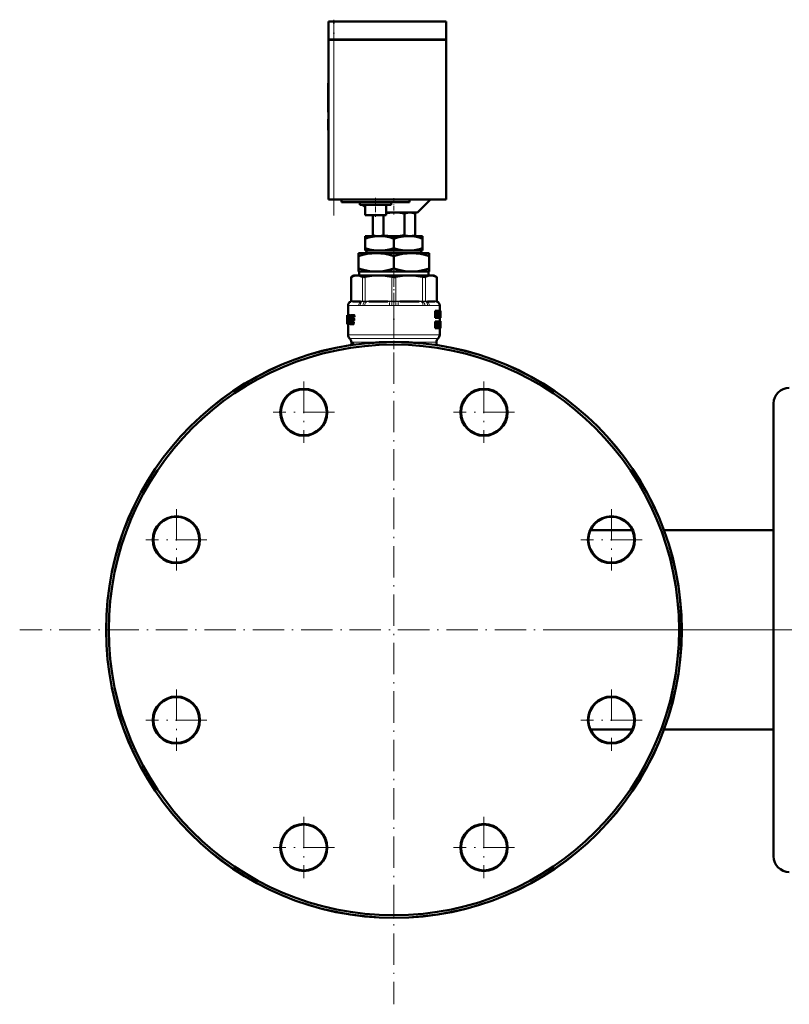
# Model space of a CAD drawing. Extents: x -1976 to 2357, y -1856 to 698.
# Tile 1 of 60: x -1976 to -1682, y -377 to -1. Entities that reach past the tile are written whole.
import ezdxf

# ---------------------------------------------------------------- set-up
doc = ezdxf.new("R2010")
doc.units = 0
doc.linetypes.add('DASHDOT', pattern=[18.5, 12, -3, 0.5, -3])

msp = doc.modelspace()

# ---------------------------------------------------------------- linework, layer by layer
at = {"color": 7, "lineweight": 50}
for p, q in [((-1856.34, -1.43), (-1858.34, -1.43)), ((-1858.34, -8.33), (-1858.34, -1.43)), ((-1856.34, -1.43), (-1813.34, -1.43)), ((-1813.34, -8.33), (-1813.34, -1.43)), ((-1856.34, -8.33), (-1858.34, -8.33)), ((-1858.34, -8.43), (-1858.34, -69.43)), ((-1858.34, -8.43), (-1857.75, -8.43)), ((-1858.24, -8.43), (-1858.24, -8.33)), ((-1857.75, -8.43), (-1856.34, -8.43)), ((-1856.34, -8.33), (-1813.34, -8.33)), ((-1813.34, -8.43), (-1856.34, -8.43)), ((-1813.44, -8.43), (-1813.44, -8.33)), ((-1813.34, -69.43), (-1813.34, -8.43)), ((-1858.34, -24.99), (-1858.44, -24.99)), ((-1858.44, -26.47), (-1858.44, -24.99)), ((-1858.34, -26.47), (-1858.44, -26.47)), ((-1858.44, -26.47), (-1858.44, -32.34)), ((-1858.34, -32.34), (-1858.44, -32.34)), ((-1858.44, -34.14), (-1858.44, -32.34)), ((-1858.34, -34.14), (-1858.44, -34.14)), ((-1858.44, -34.14), (-1858.44, -36.04)), ((-1858.34, -36.04), (-1858.44, -36.04)), ((-1858.44, -38.79), (-1858.44, -38.89)), ((-1858.34, -38.79), (-1858.44, -38.79)), ((-1858.34, -38.89), (-1858.44, -38.89)), ((-1858.34, -38.9), (-1858.44, -38.9)), ((-1858.44, -42.77), (-1858.44, -38.9)), ((-1858.34, -42.77), (-1858.44, -42.77)), ((-1858.44, -42.77), (-1858.44, -42.89)), ((-1858.34, -42.89), (-1858.44, -42.89)), ((-1858.34, -42.89), (-1858.44, -42.89)), ((-1857.75, -69.43), (-1858.34, -69.43)), ((-1856.34, -69.43), (-1857.75, -69.43)), ((-1813.34, -69.43), (-1856.34, -69.43)), ((-1853.34, -69.43), (-1853.34, -70.43)), ((-1827.34, -70.43), (-1853.34, -70.43)), ((-1846.34, -71.43), (-1846.34, -70.43)), ((-1846.34, -71.43), (-1834.34, -71.43)), ((-1845.34, -71.43), (-1844.34, -72.43)), ((-1844.34, -75.43), (-1844.34, -71.43)), ((-1836.34, -75.43), (-1836.34, -71.43)), ((-1834.34, -71.43), (-1834.34, -70.43)), ((-1827.34, -70.43), (-1827.34, -69.43)), ((-1824.34, -74.43), (-1819.34, -69.43)), ((-1836.34, -74.43), (-1824.34, -74.43)), ((-1829.25, -74.73), (-1829.25, -83.14)), ((-1826.34, -74.43), (-1825.21, -74.74)), ((-1825.21, -74.74), (-1825.21, -83.14)), ((-1844.34, -75.43), (-1836.34, -75.43)), ((-1841.37, -75.43), (-1841.37, -83.16)), ((-1837.33, -75.43), (-1837.33, -83.16)), ((-1844.34, -84.42), (-1844.34, -83.43)), ((-1838.84, -83.43), (-1844.34, -83.43)), ((-1844.34, -88.01), (-1844.34, -84.42)), ((-1840.36, -83.43), (-1841.37, -83.16)), ((-1827.84, -83.43), (-1838.84, -83.43)), ((-1833.34, -88.01), (-1833.34, -84.42)), ((-1822.34, -83.43), (-1827.84, -83.43)), ((-1826.31, -83.43), (-1825.21, -83.14)), ((-1822.34, -84.42), (-1822.34, -83.43)), ((-1822.34, -88.01), (-1822.34, -84.42)), ((-1846.84, -91.14), (-1846.84, -89.93)), ((-1840.09, -89.93), (-1846.84, -89.93)), ((-1844.34, -88.93), (-1844.34, -88.01)), ((-1840.19, -88.93), (-1844.34, -88.93)), ((-1843.81, -88.93), (-1843.81, -89.93)), ((-1840.19, -88.93), (-1837.49, -88.93)), ((-1826.59, -89.93), (-1840.09, -89.93)), ((-1829.19, -88.93), (-1837.49, -88.93)), ((-1829.19, -88.93), (-1826.49, -88.93)), ((-1819.84, -89.93), (-1826.59, -89.93)), ((-1822.34, -88.93), (-1826.49, -88.93)), ((-1822.86, -89.93), (-1822.86, -88.93)), ((-1822.34, -88.01), (-1822.34, -88.93)), ((-1819.84, -89.93), (-1819.84, -91.14)), ((-1846.84, -95.81), (-1846.84, -91.14)), ((-1833.34, -95.81), (-1833.34, -91.14)), ((-1819.84, -95.81), (-1819.84, -91.14)), ((-1846.84, -96.93), (-1846.84, -95.81)), ((-1841.74, -96.93), (-1846.84, -96.93)), ((-1846.56, -98.43), (-1846.56, -96.93)), ((-1841.74, -96.93), (-1838.43, -96.93)), ((-1828.24, -96.93), (-1838.43, -96.93)), ((-1828.24, -96.93), (-1824.93, -96.93)), ((-1819.84, -96.93), (-1824.93, -96.93)), ((-1820.12, -96.93), (-1820.12, -98.43)), ((-1819.84, -95.81), (-1819.84, -96.93)), ((-1848.64, -98.43), (-1849.73, -99.07)), ((-1849.58, -98.99), (-1849.73, -99.07)), ((-1849.73, -108.29), (-1849.73, -99.07)), ((-1848.64, -98.43), (-1847.47, -98.43)), ((-1847.47, -98.43), (-1839.19, -98.43)), ((-1839.19, -98.43), (-1827.48, -98.43)), ((-1827.48, -98.43), (-1819.2, -98.43)), ((-1819.2, -98.43), (-1818.04, -98.43)), ((-1818.04, -98.43), (-1816.94, -99.07)), ((-1816.94, -99.07), (-1817.09, -98.99)), ((-1816.94, -108.29), (-1816.94, -99.07)), ((-1846.14, -108.43), (-1849.18, -108.43)), ((-1835.6, -108.43), (-1842.93, -108.43)), ((-1823.74, -108.43), (-1831.07, -108.43)), ((-1817.5, -108.43), (-1820.54, -108.43)), ((-1850.84, -109.88), (-1850.84, -113.59)), ((-1817.22, -112.04), (-1817.55, -112.04)), ((-1817.55, -114.62), (-1817.55, -112.04)), ((-1817.22, -112.04), (-1816.89, -112.04)), ((-1817.22, -114.62), (-1817.22, -112.04)), ((-1817.02, -112.53), (-1817.01, -112.53)), ((-1816.83, -112.5), (-1816.78, -112.04)), ((-1816.46, -112.04), (-1816.78, -112.04)), ((-1816.46, -112.04), (-1816.22, -112.04)), ((-1816.39, -112.53), (-1816.38, -112.53)), ((-1816.22, -112.04), (-1816.22, -114.62)), ((-1816.22, -112.28), (-1816.21, -112.04)), ((-1816.21, -112.04), (-1815.9, -112.04)), ((-1815.9, -112.04), (-1815.78, -112.04)), ((-1815.9, -113.6), (-1815.85, -112.73)), ((-1815.83, -112.74), (-1815.85, -112.74)), ((-1815.84, -109.88), (-1815.84, -112.04)), ((-1815.84, -112.5), (-1815.84, -112.5)), ((-1815.83, -112.74), (-1815.78, -113.6)), ((-1815.61, -112.04), (-1815.78, -112.04)), ((-1815.61, -112.04), (-1815.55, -112.04)), ((-1815.61, -114.62), (-1815.61, -112.04)), ((-1815.57, -114.15), (-1815.57, -112.51)), ((-1815.57, -112.51), (-1815.55, -112.51)), ((-1815.54, -112.73), (-1815.57, -112.73)), ((-1815.55, -112.04), (-1815.54, -112.18)), ((-1815.54, -112.18), (-1815.54, -113.26)), ((-1815.54, -112.73), (-1815.54, -113.26)), ((-1851.14, -113.59), (-1851.13, -113.59)), ((-1851.14, -113.59), (-1851.14, -116.92)), ((-1851.04, -113.59), (-1851.13, -113.59)), ((-1851.12, -113.92), (-1851.13, -113.59)), ((-1851.07, -113.92), (-1851.12, -113.92)), ((-1851.04, -113.59), (-1850.5, -113.59)), ((-1850.97, -116.57), (-1850.98, -116.71)), ((-1850.67, -114.49), (-1850.94, -114.49)), ((-1850.94, -116.36), (-1850.8, -116.36)), ((-1850.9, -114.28), (-1850.71, -114.28)), ((-1850.77, -116.29), (-1850.81, -116.36)), ((-1850.67, -114.51), (-1850.75, -116.13)), ((-1850.71, -114.28), (-1850.67, -114.35)), ((-1850.19, -113.59), (-1850.5, -113.59)), ((-1850.43, -113.64), (-1850.5, -113.59)), ((-1850.25, -116.36), (-1850.47, -116.36)), ((-1850.12, -113.64), (-1850.43, -113.64)), ((-1850.06, -113.79), (-1850.37, -113.79)), ((-1850.07, -114.01), (-1850.34, -114.01)), ((-1850.11, -114.28), (-1850.34, -114.28)), ((-1850.12, -113.64), (-1850.19, -113.59)), ((-1849.85, -116.13), (-1849.81, -115.67)), ((-1849.53, -116.13), (-1849.85, -116.13)), ((-1849.51, -116.29), (-1849.84, -116.29)), ((-1849.78, -116.36), (-1849.84, -116.29)), ((-1849.82, -113.59), (-1848.78, -113.59)), ((-1849.81, -115.67), (-1849.73, -114.51)), ((-1849.78, -116.36), (-1849.02, -116.36)), ((-1849.4, -114.51), (-1849.73, -114.51)), ((-1849.7, -115.19), (-1849.71, -115.33)), ((-1849.36, -114.35), (-1849.69, -114.35)), ((-1849.62, -114.28), (-1848.8, -114.28)), ((-1849.61, -115.66), (-1848.92, -115.66)), ((-1849.6, -114.97), (-1848.9, -114.97)), ((-1849.53, -116.13), (-1849.49, -115.67)), ((-1849.46, -116.36), (-1849.51, -116.29)), ((-1849.44, -114.97), (-1849.4, -114.51)), ((-1849.36, -114.35), (-1849.29, -114.28)), ((-1848.68, -116.36), (-1849.02, -116.36)), ((-1848.57, -115.66), (-1848.92, -115.66)), ((-1848.56, -114.97), (-1848.9, -114.97)), ((-1848.81, -115.45), (-1848.8, -115.31)), ((-1848.47, -115.45), (-1848.81, -115.45)), ((-1848.45, -114.28), (-1848.8, -114.28)), ((-1848.46, -115.31), (-1848.8, -115.31)), ((-1848.44, -113.59), (-1848.78, -113.59)), ((-1848.7, -114.06), (-1848.68, -113.92)), ((-1848.35, -114.06), (-1848.7, -114.06)), ((-1848.33, -113.92), (-1848.68, -113.92)), ((-1848.47, -115.45), (-1848.46, -115.31)), ((-1848.35, -114.06), (-1848.33, -113.92)), ((-1817.22, -114.62), (-1817.55, -114.62)), ((-1817.22, -116.03), (-1817.55, -116.03)), ((-1817.55, -118.61), (-1817.55, -116.03)), ((-1817.22, -114.62), (-1817.01, -114.62)), ((-1817.22, -116.03), (-1816.86, -116.03)), ((-1817.22, -118.61), (-1817.22, -116.03)), ((-1816.98, -112.89), (-1817.01, -112.89)), ((-1817.01, -113.2), (-1817.01, -114.62)), ((-1816.76, -114.62), (-1817.01, -114.62)), ((-1816.99, -117.19), (-1816.99, -116.46)), ((-1816.99, -116.46), (-1816.89, -116.46)), ((-1816.76, -114.62), (-1816.6, -114.62)), ((-1816.63, -113.57), (-1816.7, -113.57)), ((-1816.67, -113.94), (-1816.67, -113.94)), ((-1816.39, -114.62), (-1816.6, -114.62)), ((-1816.16, -116.03), (-1816.48, -116.03)), ((-1816.48, -117.52), (-1816.48, -116.03)), ((-1816.39, -113.08), (-1816.43, -113.08)), ((-1816.39, -114.62), (-1816.39, -113.08)), ((-1816.39, -114.62), (-1816.22, -114.62)), ((-1816.22, -114.62), (-1816.11, -114.62)), ((-1816.16, -116.03), (-1816.03, -116.03)), ((-1816.16, -117.52), (-1816.16, -116.03)), ((-1816.11, -114.62), (-1815.96, -114.62)), ((-1815.83, -116.03), (-1816.03, -116.03)), ((-1816.03, -116.03), (-1816.03, -117.53)), ((-1815.93, -114.05), (-1815.96, -114.62)), ((-1815.96, -114.62), (-1815.74, -114.62)), ((-1815.93, -114.05), (-1815.76, -114.05)), ((-1815.9, -113.6), (-1815.78, -113.6)), ((-1815.57, -116.03), (-1815.87, -116.03)), ((-1815.87, -116.03), (-1815.87, -116.03)), ((-1815.55, -115.98), (-1815.85, -115.98)), ((-1815.84, -114.62), (-1815.84, -115.98)), ((-1815.83, -116.03), (-1815.74, -116.03)), ((-1815.83, -117.55), (-1815.83, -116.03)), ((-1815.74, -114.62), (-1815.76, -114.05)), ((-1815.74, -114.62), (-1815.66, -114.62)), ((-1815.74, -116.03), (-1815.74, -117.49)), ((-1815.59, -116.16), (-1815.74, -116.16)), ((-1815.61, -116.4), (-1815.74, -116.4)), ((-1815.61, -114.62), (-1815.66, -114.62)), ((-1815.61, -114.62), (-1815.55, -114.62)), ((-1815.54, -113.31), (-1815.57, -113.31)), ((-1815.54, -113.92), (-1815.57, -113.92)), ((-1815.57, -114.15), (-1815.55, -114.15)), ((-1815.56, -116.46), (-1815.57, -116.51)), ((-1815.57, -116.51), (-1815.57, -116.59)), ((-1815.54, -116.54), (-1815.57, -116.54)), ((-1815.57, -116.59), (-1815.57, -116.7)), ((-1815.55, -116.45), (-1815.56, -116.45)), ((-1815.54, -116.48), (-1815.56, -116.48)), ((-1815.54, -116.48), (-1815.55, -116.45)), ((-1815.54, -113.26), (-1815.54, -113.31)), ((-1815.54, -113.31), (-1815.54, -113.37)), ((-1815.54, -113.37), (-1815.54, -113.92)), ((-1815.54, -113.37), (-1815.54, -114.44)), ((-1815.54, -116.01), (-1815.54, -116.08)), ((-1815.54, -116.08), (-1815.54, -116.62)), ((-1815.54, -116.54), (-1815.54, -116.48)), ((-1815.54, -116.62), (-1815.54, -116.54)), ((-1851.11, -116.83), (-1851.14, -116.83)), ((-1851.14, -116.92), (-1851.14, -116.83)), ((-1851.14, -117.05), (-1851.14, -116.92)), ((-1851.1, -117.05), (-1851.14, -117.05)), ((-1851.1, -117.05), (-1851.04, -117.05)), ((-1850.94, -117.05), (-1851.04, -117.05)), ((-1850.98, -116.83), (-1851.01, -116.83)), ((-1850.94, -117.05), (-1850.69, -117.05)), ((-1850.84, -117.05), (-1850.84, -121.11)), ((-1850.69, -117.05), (-1850.62, -116.99)), ((-1850.38, -117.05), (-1850.69, -117.05)), ((-1850.31, -116.99), (-1850.62, -116.99)), ((-1850.24, -116.84), (-1850.55, -116.84)), ((-1850.25, -116.63), (-1850.5, -116.63)), ((-1850.38, -117.05), (-1850.31, -116.99)), ((-1850.24, -116.84), (-1850.23, -116.8)), ((-1850.16, -116.99), (-1850.08, -117.05)), ((-1850.08, -117.05), (-1849.03, -117.05)), ((-1848.69, -117.05), (-1849.03, -117.05)), ((-1848.93, -116.83), (-1848.92, -116.69)), ((-1848.59, -116.83), (-1848.93, -116.83)), ((-1848.58, -116.69), (-1848.92, -116.69)), ((-1848.59, -116.83), (-1848.58, -116.69)), ((-1817.22, -118.61), (-1817.55, -118.61)), ((-1817.22, -118.61), (-1816.99, -118.61)), ((-1816.74, -116.8), (-1816.99, -116.8)), ((-1816.78, -117.08), (-1816.99, -117.08)), ((-1816.99, -117.19), (-1816.89, -117.19)), ((-1816.99, -117.62), (-1816.99, -118.61)), ((-1816.99, -117.62), (-1816.93, -117.62)), ((-1816.89, -117.64), (-1816.99, -117.64)), ((-1816.86, -117.71), (-1816.99, -117.71)), ((-1816.83, -117.81), (-1816.99, -117.81)), ((-1816.98, -118.61), (-1816.99, -118.56)), ((-1816.66, -118.61), (-1816.98, -118.61)), ((-1816.8, -117.94), (-1816.83, -117.81)), ((-1816.66, -118.61), (-1816.8, -117.94)), ((-1816.73, -117.45), (-1816.73, -117.45)), ((-1816.66, -117.61), (-1816.63, -117.72)), ((-1816.66, -118.61), (-1816.45, -118.61)), ((-1816.63, -117.72), (-1816.6, -117.84)), ((-1816.16, -117.52), (-1816.48, -117.52)), ((-1815.93, -118.65), (-1816.23, -118.65)), ((-1815.83, -117.55), (-1816.03, -117.55)), ((-1815.59, -118.62), (-1815.86, -118.62)), ((-1815.56, -118.65), (-1815.86, -118.65)), ((-1815.61, -118.65), (-1815.84, -118.65)), ((-1815.84, -118.65), (-1815.84, -121.11)), ((-1815.62, -118.51), (-1815.81, -118.51)), ((-1815.62, -117.93), (-1815.75, -117.93)), ((-1815.62, -116.75), (-1815.74, -116.75)), ((-1815.61, -117.19), (-1815.74, -117.19)), ((-1815.57, -117.5), (-1815.74, -117.5)), ((-1815.56, -117.59), (-1815.74, -117.59)), ((-1815.55, -117.69), (-1815.74, -117.69)), ((-1815.55, -117.8), (-1815.74, -117.8)), ((-1815.62, -118.51), (-1815.62, -117.93)), ((-1815.55, -117.94), (-1815.62, -117.94)), ((-1815.55, -118.04), (-1815.6, -118.04)), ((-1815.55, -118.12), (-1815.59, -118.12)), ((-1815.56, -118.18), (-1815.58, -118.18)), ((-1815.54, -116.62), (-1815.57, -116.62)), ((-1815.57, -116.7), (-1815.57, -116.82)), ((-1815.56, -116.75), (-1815.57, -116.75)), ((-1815.57, -116.82), (-1815.56, -116.91)), ((-1815.56, -117.59), (-1815.57, -117.5)), ((-1815.56, -116.75), (-1815.56, -116.62)), ((-1815.56, -116.98), (-1815.56, -116.75)), ((-1815.56, -116.91), (-1815.56, -117)), ((-1815.56, -117), (-1815.55, -117.1)), ((-1815.55, -117.69), (-1815.56, -117.59)), ((-1815.56, -118.18), (-1815.55, -118.12)), ((-1815.55, -118.62), (-1815.56, -118.65)), ((-1815.55, -117.1), (-1815.54, -117.23)), ((-1815.55, -117.8), (-1815.55, -117.69)), ((-1815.55, -117.94), (-1815.55, -117.8)), ((-1815.55, -118.04), (-1815.55, -117.94)), ((-1815.55, -118.12), (-1815.55, -118.04)), ((-1815.54, -117.23), (-1815.54, -117.4)), ((-1815.54, -117.4), (-1815.54, -117.61)), ((-1815.54, -117.61), (-1815.54, -117.88)), ((-1815.54, -117.88), (-1815.54, -118.25)), ((-1815.54, -118.25), (-1815.54, -118.48)), ((-1850.17, -122.6), (-1850.25, -122.52)), ((-1849.59, -124.01), (-1849.59, -125.06)), ((-1817.09, -124.01), (-1817.09, -124.96)), ((-1816.5, -122.6), (-1816.42, -122.52)), ((-1849.2, -124.77), (-1849.2, -124.86)), ((-1849.13, -124.53), (-1849.15, -124.52)), ((-1848.83, -124.52), (-1849.15, -124.52)), ((-1848.82, -124.53), (-1849.13, -124.53)), ((-1849.02, -124.63), (-1849.13, -124.53)), ((-1848.97, -124.87), (-1849.03, -124.63)), ((-1848.71, -124.63), (-1849.02, -124.63)), ((-1848.66, -124.87), (-1848.97, -124.87)), ((-1848.97, -124.96), (-1848.97, -124.87)), ((-1848.92, -124.96), (-1848.97, -124.96)), ((-1848.71, -124.63), (-1848.82, -124.53)), ((-1848.66, -124.87), (-1848.71, -124.63)), ((-1848.66, -124.92), (-1848.66, -124.87)), ((-1817.25, -125.03), (-1817.23, -124.96)), ((-1816.93, -124.96), (-1817.23, -124.96)), ((-1816.81, -124.9), (-1817.09, -124.9)), ((-1816.96, -125.08), (-1816.93, -124.96)), ((-1816.93, -124.96), (-1816.79, -124.96)), ((-1688.19, -147.38), (-1688.19, -192.41)), ((-1688.19, -192.41), (-1688.19, -320.38)), ((-1758.16, -195.83), (-1742.22, -195.83)), ((-1730.09, -195.83), (-1688.19, -195.83)), ((-1758.16, -271.93), (-1742.22, -271.93)), ((-1730.09, -271.93), (-1688.19, -271.93))]:
    msp.add_line(p, q, dxfattribs=at)
at = {"color": 7, "linetype": 'DASHDOT', "lineweight": 18, "ltscale": 0.207001}
msp.add_line((-1856.34, -9.02), (-1856.34, -0.74), dxfattribs=at)
at = {"color": 7, "lineweight": 18}
for p, q in [((-1856.34, -8.33), (-1856.34, -1.43)), ((-1856.34, -8.43), (-1856.34, -8.33)), ((-1856.34, -69.43), (-1856.34, -8.43)), ((-1849.58, -98.99), (-1849.58, -108.28)), ((-1845.36, -108.28), (-1845.36, -98.99)), ((-1844.28, -98.99), (-1844.28, -108.28)), ((-1834.1, -108.28), (-1834.1, -98.99)), ((-1832.57, -98.99), (-1832.57, -108.28)), ((-1822.39, -108.28), (-1822.39, -98.99)), ((-1821.31, -98.99), (-1821.31, -108.28)), ((-1817.09, -108.28), (-1817.09, -98.99)), ((-1849.73, -108.47), (-1849.86, -108.48)), ((-1849.73, -108.29), (-1849.6, -108.28)), ((-1849.71, -108.47), (-1849.73, -108.47)), ((-1849.45, -108.45), (-1849.71, -108.47)), ((-1849.6, -108.28), (-1849.58, -108.28)), ((-1849.58, -108.28), (-1849.29, -108.25)), ((-1848.99, -108.23), (-1845.95, -108.23)), ((-1845.5, -108.47), (-1845.82, -108.45)), ((-1845.66, -108.25), (-1845.36, -108.28)), ((-1845.47, -108.47), (-1845.5, -108.47)), ((-1845.36, -108.28), (-1845.34, -108.28)), ((-1844.33, -108.47), (-1844.39, -108.47)), ((-1844.33, -108.28), (-1844.28, -108.28)), ((-1843.63, -108.45), (-1844.33, -108.47)), ((-1844.28, -108.28), (-1843.57, -108.25)), ((-1842.86, -108.23), (-1835.53, -108.23)), ((-1834.16, -108.47), (-1834.88, -108.45)), ((-1834.81, -108.25), (-1834.1, -108.28)), ((-1834.11, -108.47), (-1834.16, -108.47)), ((-1834.1, -108.28), (-1834.05, -108.28)), ((-1832.62, -108.28), (-1832.57, -108.28)), ((-1832.57, -108.28), (-1831.86, -108.25)), ((-1832.51, -108.47), (-1832.57, -108.47)), ((-1831.79, -108.45), (-1832.51, -108.47)), ((-1831.15, -108.23), (-1823.81, -108.23)), ((-1823.1, -108.25), (-1822.39, -108.28)), ((-1822.34, -108.47), (-1823.04, -108.45)), ((-1822.39, -108.28), (-1822.34, -108.28)), ((-1822.29, -108.47), (-1822.34, -108.47)), ((-1821.33, -108.28), (-1821.31, -108.28)), ((-1821.31, -108.28), (-1821.02, -108.25)), ((-1821.17, -108.47), (-1821.2, -108.47)), ((-1820.85, -108.45), (-1821.17, -108.47)), ((-1820.72, -108.23), (-1817.68, -108.23)), ((-1817.39, -108.25), (-1817.09, -108.28)), ((-1816.96, -108.47), (-1817.23, -108.45)), ((-1817.09, -108.28), (-1817.07, -108.28)), ((-1817.07, -108.28), (-1816.94, -108.29)), ((-1816.94, -108.47), (-1816.96, -108.47)), ((-1816.81, -108.48), (-1816.94, -108.47)), ((-1850.82, -109.91), (-1850.84, -109.88)), ((-1850.76, -109.93), (-1846.84, -109.93)), ((-1845.19, -109.91), (-1846.21, -109.91)), ((-1844.47, -109.93), (-1835.01, -109.93)), ((-1831.66, -109.93), (-1822.2, -109.93)), ((-1820.46, -109.91), (-1821.48, -109.91)), ((-1819.84, -109.93), (-1815.92, -109.93)), ((-1815.84, -109.88), (-1815.85, -109.91)), ((-1816.8, -117.94), (-1816.99, -117.94)), ((-1850.84, -121.11), (-1833.34, -121.11)), ((-1850.25, -122.52), (-1833.34, -122.52)), ((-1850.17, -122.6), (-1833.34, -122.6)), ((-1849.59, -124.01), (-1842.28, -124.01)), ((-1842.28, -124.01), (-1839.3, -124.01)), ((-1833.34, -121.11), (-1815.84, -121.11)), ((-1833.34, -122.52), (-1816.42, -122.52)), ((-1833.34, -122.6), (-1816.5, -122.6)), ((-1827.38, -124.01), (-1818.32, -124.01)), ((-1818.32, -124.01), (-1817.09, -124.01))]:
    msp.add_line(p, q, dxfattribs=at)
at = {"color": 7, "linetype": 'DASHDOT', "lineweight": 18}
for p, q in [((-1856.34, -75.53), (-1856.34, -2.33)), ((-1833.34, -90.84), (-1833.34, -376.93)), ((-1867.78, -139.03), (-1867.78, -162.43)), ((-1798.9, -139.03), (-1798.9, -162.43)), ((-1856.08, -150.73), (-1879.48, -150.73)), ((-1787.2, -150.73), (-1810.59, -150.73)), ((-1916.49, -187.74), (-1916.49, -211.14)), ((-1750.19, -187.74), (-1750.19, -211.14)), ((-1904.79, -199.44), (-1928.19, -199.44)), ((-1738.49, -199.44), (-1761.89, -199.44)), ((-1690.29, -233.88), (-1976.38, -233.88)), ((-1767.26, -233.88), (-1658.09, -233.88)), ((-1916.49, -256.63), (-1916.49, -280.03)), ((-1750.19, -256.63), (-1750.19, -280.03)), ((-1904.79, -268.33), (-1928.19, -268.33)), ((-1738.49, -268.33), (-1761.89, -268.33)), ((-1867.78, -305.33), (-1867.78, -328.73)), ((-1798.9, -305.33), (-1798.9, -328.73)), ((-1856.08, -317.03), (-1879.48, -317.03)), ((-1787.2, -317.03), (-1810.59, -317.03))]:
    msp.add_line(p, q, dxfattribs=at)
at = {"color": 7, "linetype": 'DASHDOT', "lineweight": 18, "ltscale": 0.003015}
for p, q in [((-1858.33, -29.47), (-1858.45, -29.47)), ((-1858.33, -40.84), (-1858.45, -40.84)), ((-1858.33, -40.84), (-1858.45, -40.84))]:
    msp.add_line(p, q, dxfattribs=at)
at = {"color": 7, "linetype": 'DASHDOT', "lineweight": 18, "ltscale": 0.180016}
msp.add_line((-1840.34, -68.83), (-1840.34, -76.03), dxfattribs=at)
at = {"color": 7, "linetype": 'DASHDOT', "lineweight": 18, "ltscale": 0.154977}
msp.add_line((-1833.34, -68.92), (-1833.34, -75.12), dxfattribs=at)
at = {"color": 7, "linetype": 'DASHDOT', "lineweight": 18, "ltscale": 0.036926}
msp.add_line((-1833.34, -83.07), (-1833.34, -84.55), dxfattribs=at)
at = {"color": 7, "linetype": 'DASHDOT', "lineweight": 18, "ltscale": 0.094161}
msp.add_line((-1833.34, -87.7), (-1833.34, -91.47), dxfattribs=at)
at = {"color": 7, "linetype": 'DASHDOT', "lineweight": 18, "ltscale": 0.374474}
msp.add_line((-1833.34, -109.54), (-1833.34, -94.56), dxfattribs=at)
at = {"color": 7, "linetype": 'DASHDOT', "lineweight": 18, "ltscale": 0.455548}
msp.add_line((-1833.34, -108.35), (-1833.34, -126.58), dxfattribs=at)
at = {"color": 7, "lineweight": 50}
for points in [[(-1829.25, -74.73), (-1831.01, -74.53), (-1832.54, -74.45), (-1833.27, -74.43)], [(-1825.21, -74.74), (-1826.29, -74.51), (-1827.23, -74.44), (-1828.17, -74.51), (-1829.25, -74.73)], [(-1838.84, -83.43), (-1839.76, -83.46), (-1840.69, -83.55), (-1841.54, -83.69), (-1842.39, -83.86), (-1843.37, -84.12), (-1844.34, -84.42)], [(-1833.34, -84.42), (-1834.24, -84.13), (-1835.15, -83.89), (-1836.36, -83.64), (-1837.59, -83.49), (-1838.84, -83.43)], [(-1827.84, -83.43), (-1828.76, -83.46), (-1829.69, -83.55), (-1830.54, -83.69), (-1831.39, -83.86), (-1832.37, -84.12), (-1833.34, -84.42)], [(-1829.25, -83.14), (-1828.17, -83.37), (-1827.23, -83.43), (-1826.29, -83.36), (-1825.21, -83.14)], [(-1822.34, -84.42), (-1823.24, -84.13), (-1824.15, -83.89), (-1825.36, -83.64), (-1826.59, -83.49), (-1827.84, -83.43)], [(-1840.09, -89.93), (-1840.94, -89.96), (-1841.8, -90.02), (-1843.5, -90.26), (-1845.18, -90.64), (-1846.84, -91.14)], [(-1844.34, -88.01), (-1842.69, -88.5), (-1841.86, -88.69), (-1841.02, -88.83), (-1840.19, -88.93)], [(-1833.34, -91.14), (-1835, -90.64), (-1836.68, -90.26), (-1838.37, -90.02), (-1839.23, -89.96), (-1840.09, -89.93)], [(-1837.49, -88.93), (-1836.64, -88.83), (-1835.8, -88.68), (-1834.56, -88.39), (-1833.34, -88.01)], [(-1833.34, -88.01), (-1831.69, -88.5), (-1830.86, -88.69), (-1830.02, -88.83), (-1829.19, -88.93)], [(-1826.59, -89.93), (-1827.44, -89.96), (-1828.3, -90.02), (-1830, -90.26), (-1831.68, -90.64), (-1833.34, -91.14)], [(-1819.84, -91.14), (-1821.5, -90.64), (-1823.18, -90.26), (-1824.87, -90.02), (-1825.73, -89.96), (-1826.59, -89.93)], [(-1826.49, -88.93), (-1825.64, -88.83), (-1824.8, -88.68), (-1823.56, -88.39), (-1822.34, -88.01)], [(-1846.84, -95.81), (-1844.99, -96.35), (-1843.31, -96.72), (-1841.74, -96.93)], [(-1838.43, -96.93), (-1836.86, -96.72), (-1835.19, -96.35), (-1833.34, -95.81)], [(-1833.34, -95.81), (-1831.49, -96.35), (-1829.81, -96.72), (-1828.24, -96.93)], [(-1824.93, -96.93), (-1823.36, -96.72), (-1821.69, -96.35), (-1819.84, -95.81)], [(-1847.47, -98.43), (-1848.15, -98.49), (-1848.85, -98.67), (-1849.58, -98.99)], [(-1845.36, -98.99), (-1846.1, -98.67), (-1846.79, -98.49), (-1847.47, -98.43)], [(-1844.28, -98.99), (-1844.82, -99.06), (-1845.22, -99.04), (-1845.36, -98.99)], [(-1839.19, -98.43), (-1840.91, -98.5), (-1842.68, -98.7), (-1844.28, -98.99)], [(-1834.1, -98.99), (-1835.87, -98.67), (-1837.55, -98.49), (-1839.19, -98.43)], [(-1827.48, -98.43), (-1829.2, -98.5), (-1830.97, -98.7), (-1832.57, -98.99)], [(-1822.39, -98.99), (-1824.16, -98.67), (-1825.84, -98.49), (-1827.48, -98.43)], [(-1821.31, -98.99), (-1821.45, -99.04), (-1821.64, -99.06), (-1822.11, -99.04), (-1822.39, -98.99)], [(-1819.2, -98.43), (-1819.91, -98.5), (-1820.65, -98.7), (-1821.31, -98.99)], [(-1817.09, -98.99), (-1817.83, -98.67), (-1818.52, -98.49), (-1819.2, -98.43)], [(-1815.55, -112.51), (-1815.55, -112.52), (-1815.55, -112.52), (-1815.54, -112.55), (-1815.54, -112.73)], [(-1851.04, -113.59), (-1851.07, -113.76), (-1851.07, -113.8)], [(-1850.94, -116.36), (-1850.96, -116.41), (-1850.97, -116.57)], [(-1850.94, -114.49), (-1850.93, -114.34), (-1850.92, -114.3), (-1850.9, -114.28)], [(-1849.71, -115.33), (-1849.7, -115.51), (-1849.61, -115.66)], [(-1849.6, -114.97), (-1849.66, -115.04), (-1849.7, -115.19)], [(-1849.69, -114.35), (-1849.66, -114.3), (-1849.62, -114.28)], [(-1848.92, -116.69), (-1848.94, -116.48), (-1848.96, -116.41), (-1849.02, -116.36)], [(-1848.92, -115.66), (-1848.85, -115.6), (-1848.81, -115.45)], [(-1848.8, -115.31), (-1848.81, -115.13), (-1848.85, -115.02), (-1848.87, -114.99), (-1848.9, -114.97)], [(-1848.8, -114.28), (-1848.73, -114.21), (-1848.7, -114.06)], [(-1848.68, -113.92), (-1848.69, -113.75), (-1848.73, -113.64), (-1848.75, -113.61), (-1848.78, -113.59)], [(-1848.58, -116.69), (-1848.59, -116.52), (-1848.62, -116.4), (-1848.64, -116.38), (-1848.68, -116.36)], [(-1848.57, -115.66), (-1848.5, -115.6), (-1848.47, -115.45)], [(-1848.46, -115.31), (-1848.46, -115.13), (-1848.5, -115.02), (-1848.52, -114.99), (-1848.56, -114.97)], [(-1848.45, -114.28), (-1848.38, -114.21), (-1848.35, -114.06)], [(-1848.33, -113.92), (-1848.34, -113.75), (-1848.38, -113.64), (-1848.4, -113.61), (-1848.44, -113.59)], [(-1816.89, -116.46), (-1816.83, -116.48), (-1816.8, -116.5), (-1816.77, -116.58), (-1816.74, -116.8)], [(-1816.86, -116.03), (-1816.76, -116.05), (-1816.67, -116.12), (-1816.57, -116.36), (-1816.54, -116.73)], [(-1815.54, -113.92), (-1815.55, -114.13), (-1815.55, -114.15)], [(-1815.54, -114.44), (-1815.54, -114.57), (-1815.55, -114.62)], [(-1851.11, -116.71), (-1851.11, -117.01), (-1851.1, -117.04), (-1851.1, -117.05)], [(-1851.04, -117.05), (-1851.01, -116.87), (-1851.01, -116.83)], [(-1850.98, -116.71), (-1850.98, -116.81), (-1850.96, -117.01), (-1850.95, -117.03), (-1850.94, -117.05)], [(-1849.03, -117.05), (-1848.97, -116.98), (-1848.93, -116.83)], [(-1848.69, -117.05), (-1848.62, -116.98), (-1848.59, -116.83)], [(-1816.78, -117.08), (-1816.82, -117.15), (-1816.89, -117.19)], [(-1816.23, -118.65), (-1816.35, -118.56), (-1816.41, -118.35), (-1816.46, -118.05), (-1816.48, -117.52)], [(-1815.93, -118.65), (-1816.03, -118.57), (-1816.1, -118.38), (-1816.15, -118.01), (-1816.16, -117.52)], [(-1816.03, -117.53), (-1816.01, -117.87), (-1815.98, -118.09), (-1815.96, -118.13), (-1815.92, -118.15)], [(-1815.74, -117.49), (-1815.76, -118.17), (-1815.8, -118.45), (-1815.82, -118.55), (-1815.86, -118.62), (-1815.93, -118.65)], [(-1815.92, -118.15), (-1815.85, -117.99), (-1815.83, -117.55)], [(-1815.59, -118.13), (-1815.58, -118.18), (-1815.57, -118.2)], [(-1849.15, -124.52), (-1849.15, -124.52), (-1849.16, -124.53), (-1849.16, -124.54), (-1849.18, -124.56), (-1849.19, -124.63), (-1849.2, -124.77)]]:
    msp.add_lwpolyline(points, dxfattribs=at)
at = {"color": 7, "lineweight": 18}
for points in [[(-1845.34, -108.28), (-1844.83, -108.29), (-1844.33, -108.28)], [(-1822.34, -108.28), (-1821.64, -108.29), (-1821.33, -108.28)]]:
    msp.add_lwpolyline(points, dxfattribs=at)
at = {"color": 7, "lineweight": 50}
for centre, radius in [((-1833.34, -233.88), 110.03), ((-1833.34, -233.88), 110), ((-1833.34, -233.88), 109), ((-1867.78, -150.73), 9), ((-1867.78, -150.73), 8.75), ((-1798.9, -150.73), 9), ((-1798.9, -150.73), 8.75), ((-1916.49, -199.44), 9), ((-1916.49, -199.44), 8.75), ((-1750.19, -199.44), 9), ((-1750.19, -199.44), 8.75), ((-1916.49, -268.33), 9), ((-1750.19, -268.33), 9), ((-1916.49, -268.33), 8.75), ((-1750.19, -268.33), 8.75), ((-1867.78, -317.03), 9), ((-1867.78, -317.03), 8.75), ((-1798.9, -317.03), 9), ((-1798.9, -317.03), 8.75)]:
    msp.add_circle(centre, radius, dxfattribs=at)
for centre, radius, start, end in [((-1833.27, -102.84), 28.41, 90.2701, 96.1979), ((-1839.17, -75.26), 8.2, 254.4673, 265.2544), ((-1839.56, -75.23), 8.24, 274.7618, 285.6762), ((-1833.1, -52.45), 31, 262.1571, 268.4146), ((-1833.59, -52.25), 31.2, 271.6005, 277.9943), ((-1833.35, -95.32), 3.74, 258.3446, 270.1449), ((-1833.33, -95.34), 3.73, 269.8253, 281.6734), ((-1849.34, -109.88), 1.5, 110.5177, 180.0166), ((-1849.93, -108.29), 0.2, 290.5165, 359.9999), ((-1816.74, -108.29), 0.2, 180.0001, 249.4835), ((-1817.34, -109.88), 1.5, 360, 69.4823), ((-1845.76, -113.26), 28.75, 0.1221, 1.455), ((-1808.18, -111.95), 8.85, 183.7528, 186.0891), ((-1995.27, -134.61), 179.8, 6.7194, 7.2099), ((-1990.64, -93.61), 175.15, 353.4585, 353.9602), ((-1824.87, -112.1), 8.5, 354.7816, 357.0896), ((-1790.04, -113.11), 26.34, 178.7215, 179.9219), ((-1965.11, -101.47), 149.59, 354.956, 355.9464), ((-1821.1, -112.43), 5.26, 356.7208, 359.1682), ((-1809.54, -112.41), 6.3, 180.8269, 182.9355), ((-1968.4, -120.69), 152.86, 2.2736, 3.2409), ((-1524.03, -117), 327.1, 179.4611, 179.9706), ((-1521.92, -120.52), 329.22, 178.8316, 179.3379), ((-1496.92, -126.43), 354.23, 178.069, 178.448), ((-1851.55, -116.1), 0.804, 346.282, 357.9508), ((-1851.32, -114.45), 0.659, 355.2142, 9.502), ((-1853.01, -116.2), 2.54, 350.2961, 356.4129), ((-1411.51, -142.25), 439.73, 176.3527, 176.6237), ((-1850.9, -113.9), 0.537, 11.9329, 28.8232), ((-1851.73, -114.09), 1.39, 3.3335, 12.4548), ((-1852.63, -114.15), 2.29, 356.6103, 3.3487), ((-1848.33, -116.5), 1.92, 175.6816, 183.6876), ((-1349.29, -149.58), 502.07, 175.9689, 176.2064), ((-1850.58, -113.9), 0.536, 11.9311, 28.8406), ((-1848.29, -114.39), 1.82, 168.052, 176.6245), ((-1848.8, -114.27), 1.3, 158.4683, 168.6111), ((-1851.16, -114.05), 1.13, 8.1933, 13.0268), ((-1849.49, -113.99), 0.553, 140.9405, 158.726), ((-1849.81, -113.73), 0.137, 94.9628, 144.1433), ((-1849.39, -116.18), 0.46, 173.2936, 193.8034), ((-1849.19, -114.55), 0.536, 157.8708, 175.9089), ((-1849.07, -116.18), 0.46, 173.2936, 193.8034), ((-1848.86, -114.55), 0.536, 157.852, 175.9095), ((-1986.62, -135.7), 171.16, 7.0726, 7.6581), ((-1822.44, -114.25), 5.78, 3.0866, 6.7512), ((-1806.2, -114.73), 10.5, 173.627, 175.6667), ((-1990.54, -95.01), 175.04, 353.5681, 354.1451), ((-1815.8, -116.03), 0.0713, 137.9011, 177.4986), ((-1808.6, -116.72), 7.02, 177.378, 180.2111), ((-1811.86, -116.57), 3.75, 173.7637, 177.4237), ((-1814.43, -116.28), 1.17, 167.4145, 174.2396), ((-1815.5, -116.03), 0.0722, 138.1208, 177.231), ((-1815.53, -116.46), 0.0281, 137.9531, 180.5121), ((-1815.57, -116), 0.0248, 349.9677, 54.469), ((-1815.56, -116.45), 0.0146, 0.7968, 48.9847), ((-1851.21, -116.65), 0.68, 329.83, 343.4584), ((-1852.14, -116.35), 1.67, 342.641, 350.3676), ((-1850.88, -116.65), 0.67, 329.3345, 343.2028), ((-1849, -116.56), 1.26, 183.2452, 193.3277), ((-1849.75, -116.74), 0.486, 192.7626, 211.5581), ((-1816.94, -117.67), 0.0502, 32.7673, 84.4737), ((-1817.11, -117.79), 0.269, 19.1426, 34.6328), ((-1817.87, -118.07), 1.07, 14.1053, 19.7741), ((-1817.55, -116.83), 0.808, 341.9381, 1.9017), ((-1816.96, -117.19), 0.347, 311.0813, 333.0587), ((-1816.87, -117.59), 0.189, 22.913, 44.3273), ((-1817.47, -117.86), 0.851, 17.4933, 24.2989), ((-1817.31, -117), 0.74, 332.5324, 345.6697), ((-1868.46, -128.72), 52.99, 11.0019, 11.8436), ((-1817.95, -116.82), 1.4, 345.1208, 353.6613), ((-1818.72, -116.74), 2.18, 353.628, 0.1734), ((-1815.86, -118.63), 0.027, 201.3787, 250.9283), ((-1809.06, -116.78), 6.56, 179.7565, 183.6024), ((-1813.38, -117.71), 2.25, 185.724, 190.7737), ((-1815.03, -118.42), 0.599, 189.043, 199.7323), ((-1811.7, -116.92), 3.92, 183.9498, 188.4837), ((-1815.54, -118.61), 0.0531, 189.8055, 239.3413), ((-1815.58, -118.18), 0.0224, 306.6994, 5.1885), ((-1816.7, -118.48), 1.16, 353.3792, 359.8357), ((-1848.84, -121.11), 2, 180, 225), ((-1851.59, -124.01), 2, 0, 45.0003), ((-1815.09, -124.01), 2, 134.9998, 180), ((-1817.84, -121.11), 2, 315, 360), ((-1848.28, -124.87), 0.921, 179.4987, 188.3623), ((-1848.84, -124.55), 0.0319, 53.6796, 83.2058), ((-1816.93, -124.95), 0.135, 355.3469, 21.9151), ((-1817.91, -125.06), 1.12, 357.8614, 5.1832), ((-1682.19, -147.38), 6, 90, 180), ((-1682.19, -320.38), 6, 180, 270)]:
    msp.add_arc(centre, radius, start, end, dxfattribs=at)
at = {"color": 7, "lineweight": 18}
for centre, radius, start, end in [((-1849.32, -109.91), 1.5, 105.9772, 179.784), ((-1849.8, -108.28), 0.196, 289.2011, 2.0769), ((-1849.78, -108.28), 0.195, 288.8448, 2.6072), ((-1849.48, -108.26), 0.192, 279.6889, 3.0559), ((-1849.19, -111.39), 2.96, 89.7465, 95.0069), ((-1849, -111.36), 3.13, 89.7592, 95.1871), ((-1846.12, -112.45), 4.02, 85.7024, 90.1944), ((-1845.94, -111.36), 3.13, 84.8129, 90.2408), ((-1845.86, -108.25), 0.199, 279.7602, 1.0432), ((-1845.57, -108.28), 0.202, 288.6376, 0.5069), ((-1845.54, -108.28), 0.202, 289.9883, 0.854), ((-1844.96, -86.48), 21.99, 268.6539, 271.4886), ((-1842.97, -128.09), 19.65, 89.9051, 91.9429), ((-1842.89, -126.41), 18.18, 89.8986, 92.1508), ((-1835.57, -129.15), 20.71, 88.1074, 90.0906), ((-1835.49, -126.41), 18.18, 87.8492, 90.1014), ((-1833.34, -63.96), 44.52, 269.0091, 270.9896), ((-1833.38, -87.67), 20.62, 268.132, 270.1134), ((-1833.29, -87.96), 20.33, 269.8741, 271.8833), ((-1831.18, -126.41), 18.18, 89.8986, 92.1508), ((-1831.1, -129.15), 20.71, 89.9094, 91.8927), ((-1823.78, -126.41), 18.18, 87.8492, 90.1014), ((-1823.71, -128.09), 19.65, 88.0571, 90.0949), ((-1821.72, -86.47), 22, 268.5123, 271.3456), ((-1821.13, -108.28), 0.202, 179.146, 250.0117), ((-1821.11, -108.28), 0.202, 179.4931, 251.3624), ((-1820.73, -111.36), 3.13, 89.7592, 95.1871), ((-1820.82, -108.25), 0.199, 178.9568, 260.2398), ((-1820.55, -112.45), 4.02, 89.8056, 94.2976), ((-1817.67, -111.36), 3.13, 84.8129, 90.2408), ((-1817.48, -111.39), 2.96, 84.9931, 90.2535), ((-1817.19, -108.26), 0.192, 176.9441, 260.3111), ((-1816.9, -108.28), 0.195, 177.3928, 251.1552), ((-1816.88, -108.28), 0.196, 177.9231, 250.7989), ((-1817.35, -109.91), 1.5, 0.216, 74.0228), ((-1850.77, -109.86), 0.073, 220.243, 277.8347), ((-1846.82, -102.78), 7.15, 269.8403, 274.8785), ((-1844.51, -100.99), 8.94, 265.6487, 270.2682), ((-1834.97, -93.93), 16.01, 269.8409, 273.2556), ((-1833.24, -121.78), 11.9, 90.4739, 93.9469), ((-1833.43, -121.78), 11.9, 86.0531, 89.5262), ((-1831.71, -93.91), 16.02, 266.7462, 270.1574), ((-1822.16, -101), 8.93, 269.7295, 274.3536), ((-1819.85, -102.78), 7.16, 265.1242, 270.157), ((-1815.91, -109.86), 0.0729, 262.143, 319.7781)]:
    msp.add_arc(centre, radius, start, end, dxfattribs=at)
for centre, major_axis, ratio, start_param, end_param in [((-1849.26, -109.93), (0, 1.5), 0.995414, 0.123342, 1.570796), ((-1849.18, -108.23), (0, -0.2), 0.92388, 0, 1.570796), ((-1845.68, -109.93), (0, 1.5), 0.771505, 0.123342, 1.570796), ((-1845.11, -109.91), (0.14, -1.49), 0.734075, 3.351169, 4.642046), ((-1846.14, -108.23), (0, -0.2), 0.92388, 0, 1.570796), ((-1844.17, -109.91), (-0.13, -1.49), 0.675962, 3.481187, 4.772063), ((-1843.52, -109.93), (0, 1.5), 0.636223, 0.123342, 1.570796), ((-1844.41, -108.28), (0.007, -0.2), 0.408466, 0.272287, 1.557437), ((-1844.36, -108.28), (0.008, -0.2), 0.382405, 0.255495, 1.554996), ((-1843.65, -108.25), (0.008, -0.2), 0.382432, 0.102908, 1.555785), ((-1842.93, -108.23), (0, -0.2), 0.382683, 0, 1.570796), ((-1835.6, -108.23), (0, -0.2), 0.382683, 0, 1.570796), ((-1834.87, -109.93), (0, 1.5), 0.095659, 0.123342, 1.570796), ((-1834.89, -108.25), (-0.008, -0.2), 0.382432, 0.132932, 1.585808), ((-1834.18, -108.28), (-0.008, -0.2), 0.382405, 0.287096, 1.586597), ((-1834, -109.91), (0.1, -1.5), 0.041092, 3.418838, 4.709715), ((-1834.12, -108.28), (-0.006, -0.2), 0.356255, 0.297028, 1.582178), ((-1832.55, -108.28), (0.006, -0.2), 0.356255, 4.701007, 5.986158), ((-1832.68, -109.91), (-0.1, -1.5), 0.041092, 1.57347, 2.864347), ((-1832.49, -108.28), (0.008, -0.2), 0.382405, 4.696589, 5.996089), ((-1831.79, -108.25), (0.008, -0.2), 0.382432, 4.697377, 6.150253), ((-1831.81, -109.93), (0, -1.5), 0.095659, 1.570796, 3.018251), ((-1831.07, -108.23), (0, -0.2), 0.382683, 4.712389, 6.283185), ((-1823.74, -108.23), (0, -0.2), 0.382683, 4.712389, 6.283185), ((-1823.02, -108.25), (-0.008, -0.2), 0.382432, 4.727401, 6.180277), ((-1823.16, -109.93), (0, -1.5), 0.636223, 1.570796, 3.018251), ((-1822.32, -108.28), (-0.008, -0.2), 0.382405, 4.728189, 6.02769), ((-1822.26, -108.28), (-0.007, -0.2), 0.408466, 4.725748, 6.010898), ((-1822.5, -109.91), (0.13, -1.49), 0.675962, 1.511122, 2.801999), ((-1821.57, -109.91), (-0.14, -1.49), 0.734075, 1.64114, 2.932016), ((-1820.99, -109.93), (0, -1.5), 0.771505, 1.570796, 3.018251), ((-1820.54, -108.23), (0, 0.2), 0.92388, 1.570796, 3.141593), ((-1817.5, -108.23), (0, 0.2), 0.92388, 1.570796, 3.141593), ((-1817.41, -109.93), (0, -1.5), 0.995414, 1.570796, 3.018251)]:
    msp.add_ellipse(centre, major_axis=major_axis, ratio=ratio, start_param=start_param, end_param=end_param, dxfattribs=at)

doc.saveas('drawing.dxf')
